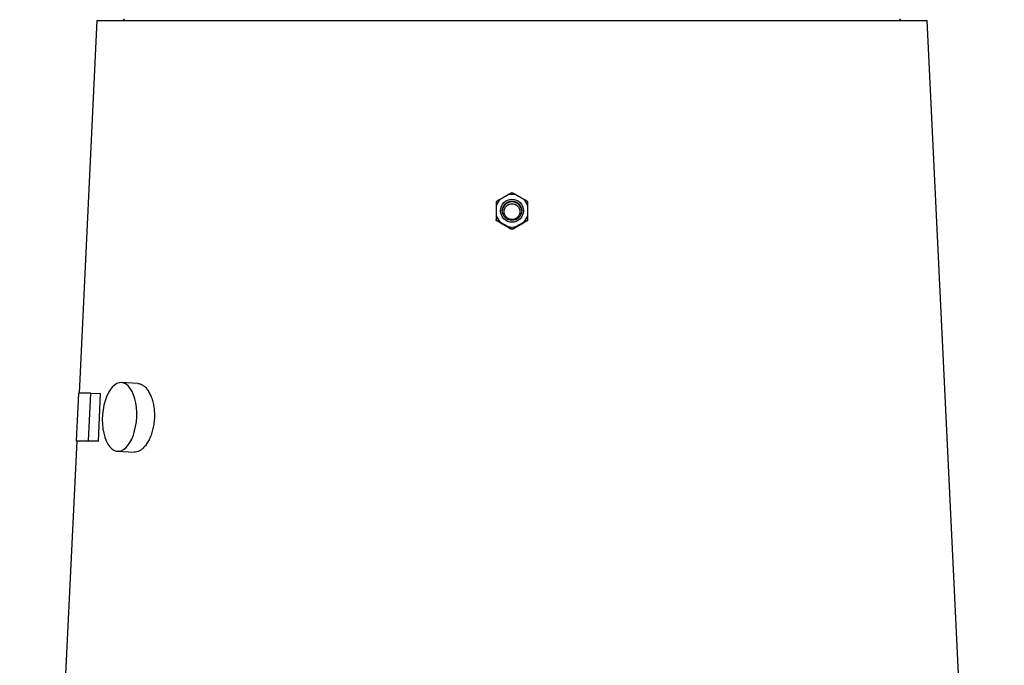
# Model space of a CAD drawing. Header units: millimetres. Extents: x 12 to 1902, y 13 to 2073.
# Tile 15 of 17: x 1179 to 1695, y 1251 to 1589. Entities that reach past the tile are written whole.
import ezdxf

# ---------------------------------------------------------------- set-up
doc = ezdxf.new("R2010")
doc.units = ezdxf.units.MM

msp = doc.modelspace()

# ---------------------------------------------------------------- linework, layer by layer
at = {"color": 7, "linetype": 'Continuous', "lineweight": 25}
for p, q in [((1233.99, 1589.59), (1232.99, 1588.59)), ((1640.99, 1588.59), (1639.99, 1589.59)), ((1219.48, 1588.59), (1210.1, 1393.6)), ((1219.48, 1588.59), (1654.5, 1588.59)), ((1695, 746.59), (1654.5, 1588.59)), ((1434.9, 1497.35), (1430.86, 1495.02)), ((1443.12, 1495.02), (1439.08, 1497.35)), ((1428.77, 1491.4), (1428.77, 1486.74)), ((1445.22, 1486.74), (1445.22, 1491.4)), ((1428.77, 1483.93), (1428.77, 1484.25)), ((1430.86, 1483.12), (1434.9, 1480.79)), ((1439.08, 1480.79), (1443.12, 1483.12)), ((1445.22, 1483.93), (1445.22, 1484.25)), ((1436.99, 1479.18), (1436.99, 1479.51)), ((1240.96, 1398.56), (1232.31, 1399.04)), ((1209.76, 1393.6), (1208.6, 1368.62)), ((1216.23, 1393.6), (1209.76, 1393.6)), ((1215.07, 1368.62), (1216.23, 1393.6)), ((1216.23, 1393.6), (1221.39, 1393.34)), ((1220.23, 1368.37), (1221.39, 1393.34)), ((1208.9, 1368.61), (1178.98, 746.59)), ((1208.6, 1368.62), (1215.07, 1368.62)), ((1208.6, 1368.62), (1213.76, 1368.37)), ((1215.07, 1368.62), (1220.23, 1368.37)), ((1230.31, 1363.1), (1238.96, 1362.62))]:
    msp.add_line(p, q, dxfattribs=at)
at = {"color": 7, "linetype": 'Continuous', "lineweight": 25, "flags": 128}
msp.add_lwpolyline([(1240.31, 1381.07), (1240.32, 1383.57), (1240.16, 1386.03), (1239.83, 1388.38), (1239.34, 1390.6), (1238.68, 1392.63), (1237.89, 1394.43), (1236.96, 1395.98), (1235.93, 1397.23), (1234.8, 1398.17), (1233.61, 1398.78), (1232.37, 1399.04), (1231.11, 1398.95), (1229.86, 1398.52), (1228.63, 1397.74), (1227.46, 1396.64), (1226.36, 1395.24), (1225.35, 1393.56), (1224.47, 1391.64), (1223.71, 1389.51), (1223.11, 1387.22), (1222.66, 1384.81), (1222.38, 1382.33), (1222.28, 1379.82), (1222.35, 1377.33), (1222.59, 1374.92), (1223.01, 1372.63), (1223.59, 1370.5), (1224.31, 1368.58), (1225.18, 1366.9), (1226.16, 1365.5), (1227.24, 1364.4), (1228.4, 1363.63), (1229.62, 1363.19), (1230.87, 1363.1), (1232.13, 1363.37), (1233.38, 1363.97), (1234.58, 1364.91), (1235.72, 1366.17), (1236.77, 1367.71), (1237.72, 1369.52), (1238.54, 1371.54), (1239.22, 1373.76), (1239.75, 1376.12), (1240.12, 1378.57), (1240.31, 1381.07)], dxfattribs=at)
at = {"color": 7, "linetype": 'Continuous', "lineweight": 25}
for centre, radius in [((1436.99, 1489.07), 6.05), ((1436.99, 1489.04), 5.1), ((1436.99, 1488.6), 4.15)]:
    msp.add_circle(centre, radius, dxfattribs=at)
for centre, radius, start, end in [((1436.99, 1489.05), 8.56, 75.8644, 104.1356), ((1436.98, 1489.07), 8.54, 135.8115, 164.1311), ((1436.99, 1488.61), 5.1, 2.4535, 177.5465), ((1437, 1489.07), 8.54, 15.8689, 44.1885), ((1436.98, 1489.07), 8.54, 195.8689, 224.1885), ((1437, 1489.07), 8.54, 315.8115, 344.1311), ((1436.99, 1489.09), 8.56, 255.8644, 284.1356)]:
    msp.add_arc(centre, radius, start, end, dxfattribs=at)
for centre, major_axis, ratio, start_param, end_param in [((1443.2, 1464.78), (223.42, -129.36), 0.036024, 1.627712, 1.647435), ((1430.78, 1464.78), (223.42, 129.36), 0.036024, 1.494158, 1.51388), ((1437.5, 1357.39), (228.63, -10.62), 0.012422, 2.82567, 2.935072)]:
    msp.add_ellipse(centre, major_axis=major_axis, ratio=ratio, start_param=start_param, end_param=end_param, dxfattribs=at)
for points, knots in [([(1436.99, 1498.48), (1436.67, 1498.31), (1436.34, 1498.13), (1435.64, 1497.76), (1435.28, 1497.56), (1434.9, 1497.35)], [0, 0, 0, 0, 0.5, 0.5, 1, 1, 1, 1]), ([(1439.08, 1497.35), (1438.7, 1497.56), (1438.34, 1497.76), (1437.64, 1498.13), (1437.31, 1498.31), (1436.99, 1498.48)], [0, 0, 0, 0, 0.5, 0.5, 1, 1, 1, 1]), ([(1430.86, 1495.02), (1430.47, 1494.79), (1430.11, 1494.57), (1429.42, 1494.14), (1429.09, 1493.94), (1428.77, 1493.74)], [0, 0, 0, 0, 0.5, 0.5, 1, 1, 1, 1]), ([(1428.77, 1493.74), (1428.77, 1493.38), (1428.77, 1493.02), (1428.77, 1492.24), (1428.77, 1491.83), (1428.77, 1491.4)], [0, 0, 0, 0, 0.5, 0.5, 1, 1, 1, 1]), ([(1445.22, 1493.74), (1444.9, 1493.94), (1444.56, 1494.14), (1443.87, 1494.57), (1443.51, 1494.79), (1443.12, 1495.02)], [0, 0, 0, 0, 0.5, 0.5, 1, 1, 1, 1]), ([(1445.22, 1491.4), (1445.22, 1491.83), (1445.22, 1492.24), (1445.22, 1493.02), (1445.22, 1493.39), (1445.22, 1493.74)], [0, 0, 0, 0, 0.5, 0.5, 1, 1, 1, 1]), ([(1428.77, 1486.74), (1428.77, 1486.29), (1428.77, 1485.86), (1428.77, 1485.03), (1428.77, 1484.64), (1428.77, 1484.25)], [0, 0, 0, 0, 0.5, 0.5, 1, 1, 1, 1]), ([(1445.22, 1484.25), (1445.22, 1484.63), (1445.22, 1485.03), (1445.22, 1485.86), (1445.22, 1486.29), (1445.22, 1486.74)], [0, 0, 0, 0, 0.5, 0.5, 1, 1, 1, 1]), ([(1428.77, 1484.25), (1429.08, 1484.08), (1429.42, 1483.91), (1430.11, 1483.53), (1430.47, 1483.33), (1430.86, 1483.12)], [0, 0, 0, 0, 0.5, 0.5, 1, 1, 1, 1]), ([(1430.74, 1482.71), (1430.38, 1482.93), (1430.04, 1483.14), (1429.38, 1483.54), (1429.07, 1483.74), (1428.77, 1483.93)], [0, 0, 0, 0, 0.5, 0.5, 1, 1, 1, 1]), ([(1443.12, 1483.12), (1443.51, 1483.34), (1443.87, 1483.53), (1444.56, 1483.9), (1444.89, 1484.08), (1445.22, 1484.25)], [0, 0, 0, 0, 0.5, 0.5, 1, 1, 1, 1]), ([(1445.22, 1483.93), (1444.91, 1483.74), (1444.6, 1483.54), (1443.94, 1483.14), (1443.59, 1482.93), (1443.24, 1482.71)], [0, 0, 0, 0, 0.5, 0.5, 1, 1, 1, 1]), ([(1434.9, 1480.79), (1435.28, 1480.56), (1435.64, 1480.34), (1436.34, 1479.91), (1436.67, 1479.71), (1436.99, 1479.51)], [0, 0, 0, 0, 0.5, 0.5, 1, 1, 1, 1]), ([(1436.99, 1479.18), (1436.71, 1479.33), (1436.41, 1479.49), (1435.8, 1479.82), (1435.48, 1479.99), (1435.15, 1480.18)], [0, 0, 0, 0, 0.5, 0.5, 1, 1, 1, 1]), ([(1436.99, 1479.51), (1437.31, 1479.7), (1437.64, 1479.91), (1438.33, 1480.34), (1438.7, 1480.56), (1439.08, 1480.79)], [0, 0, 0, 0, 0.5, 0.5, 1, 1, 1, 1]), ([(1438.83, 1480.18), (1438.5, 1479.99), (1438.18, 1479.82), (1437.57, 1479.49), (1437.27, 1479.33), (1436.99, 1479.18)], [0, 0, 0, 0, 0.5, 0.5, 1, 1, 1, 1]), ([(1240.96, 1398.51), (1241.1, 1398.52), (1241.74, 1398.56), (1242.89, 1398.1), (1244.35, 1397.16), (1245.71, 1395.7), (1246.94, 1393.83), (1247.97, 1391.58), (1248.79, 1389.02), (1249.34, 1386.21), (1249.62, 1383.24), (1249.6, 1380.21), (1249.3, 1377.19), (1248.71, 1374.27), (1247.87, 1371.52), (1246.8, 1369.04), (1245.54, 1366.87), (1244.13, 1365.1), (1242.62, 1363.75), (1241.07, 1362.92), (1239.83, 1362.56), (1239.15, 1362.65), (1238.97, 1362.68)], [0, 0, 0, 0, 0.014665, 0.068188, 0.121711, 0.175272, 0.228833, 0.282544, 0.336255, 0.389996, 0.443735, 0.497337, 0.550938, 0.604451, 0.657964, 0.711576, 0.765188, 0.818932, 0.872676, 0.92638, 0.980084, 1, 1, 1, 1])]:
    msp.add_open_spline(points, degree=3, knots=knots, dxfattribs=at)

doc.saveas('drawing.dxf')
